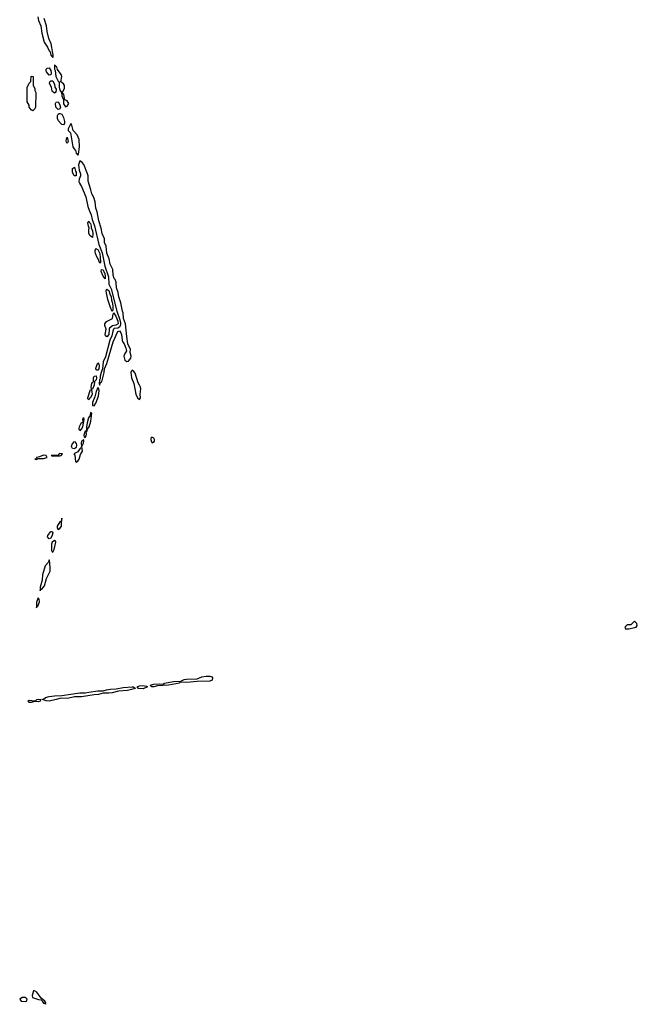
# Model space of a CAD drawing. Header units: inches. Extents: x 2769379 to 2883802, y 684208 to 828654.
# Tile 223 of 256: x 2845765 to 2852602, y 749614 to 760518. Entities that reach past the tile are written whole.
import ezdxf

# ---------------------------------------------------------------- set-up
doc = ezdxf.new("R2010")
doc.units = ezdxf.units.IN
doc.header["$MEASUREMENT"] = 0
for name, color, linetype in [('C8744', 7, 'Continuous'), ('C8745', 7, 'Continuous'), ('C8746', 7, 'Continuous'), ('C8755', 7, 'Continuous')]:
    doc.layers.add(name, color=color, linetype=linetype)

msp = doc.modelspace()

# ---------------------------------------------------------------- linework, layer by layer
at = {"layer": 'C8744', "color": 2, "elevation": 2}
for points in [[(2845930, 749764), (2845918, 749762), (2845903, 749710), (2845905, 749690), (2845973, 749667), (2846002, 749662), (2846014, 749654), (2846012, 749650), (2846030, 749627), (2846045, 749625), (2846050, 749614), (2846053, 749630), (2846042, 749650), (2846001, 749681), (2845956, 749750)], [(2845791, 749689), (2845765, 749670), (2845782, 749650), (2845830, 749644), (2845839, 749650), (2845849, 749670), (2845830, 749689)]]:
    msp.add_lwpolyline(points, close=True, dxfattribs=at)
at = {"layer": 'C8745', "color": 2, "elevation": 2}
msp.add_lwpolyline([(2846150, 760000), (2846149, 759971), (2846156, 759956), (2846164, 759890), (2846190, 759837), (2846201, 759830), (2846202, 759770), (2846210, 759736), (2846226, 759710), (2846230, 759674), (2846248, 759630), (2846250, 759587), (2846270, 759551), (2846290, 759559), (2846307, 759590), (2846302, 759602), (2846290, 759618), (2846266, 759630), (2846252, 759690), (2846240, 759700), (2846237, 759710), (2846260, 759760), (2846262, 759790), (2846250, 759807), (2846219, 759830), (2846230, 759890), (2846224, 759910), (2846185, 759965), (2846174, 759994), (2846168, 760000)], dxfattribs=at)
at = {"layer": 'C8745', "color": 2}
for points, elevation in [([(2845910, 759509), (2845890, 759518), (2845870, 759548), (2845869, 759570), (2845848, 759610), (2845847, 759767), (2845870, 759814), (2845887, 759833), (2845890, 759892), (2845912, 759890), (2845913, 759793), (2845932, 759752), (2845933, 759733), (2845942, 759710), (2845938, 759550), (2845932, 759530)], -2), ([(2846090, 759902), (2846061, 759941), (2846057, 759950), (2846059, 759970), (2846070, 759981), (2846090, 759985), (2846110, 759954), (2846114, 759930), (2846110, 759909)], -2), ([(2846150, 759704), (2846125, 759725), (2846115, 759770), (2846095, 759810), (2846099, 759830), (2846110, 759841), (2846130, 759839), (2846137, 759830), (2846150, 759805), (2846155, 759770), (2846168, 759750), (2846163, 759717)], -2), ([(2846190, 759525), (2846164, 759550), (2846161, 759590), (2846170, 759605), (2846190, 759607), (2846210, 759575), (2846218, 759550), (2846210, 759529)], -2), ([(2846250, 759355), (2846230, 759357), (2846223, 759363), (2846196, 759396), (2846183, 759423), (2846183, 759457), (2846189, 759471), (2846202, 759478), (2846210, 759479), (2846230, 759470), (2846250, 759436), (2846260, 759390), (2846259, 759370)], -2), ([(2846330, 759368), (2846301, 759310), (2846302, 759290), (2846326, 759266), (2846352, 759110), (2846363, 759090), (2846382, 759070), (2846390, 759038), (2846410, 759018), (2846417, 759030), (2846426, 759110), (2846422, 759190), (2846401, 759241), (2846357, 759290), (2846342, 759350)], 2), ([(2846290, 759147), (2846278, 759170), (2846281, 759199), (2846290, 759218), (2846300, 759170)], -2), ([(2846430, 758954), (2846416, 758910), (2846424, 758850), (2846436, 758810), (2846436, 758790), (2846423, 758750), (2846421, 758721), (2846426, 758706), (2846450, 758670), (2846495, 758555), (2846520, 758450), (2846533, 758410), (2846557, 758357), (2846566, 758306), (2846594, 758234), (2846641, 758030), (2846677, 757937), (2846706, 757790), (2846748, 757672), (2846750, 757590), (2846779, 757539), (2846841, 757290), (2846875, 757195), (2846882, 757162), (2846882, 757138), (2846870, 757113), (2846850, 757102), (2846810, 757097), (2846802, 757090), (2846794, 757070), (2846784, 757016), (2846763, 756970), (2846715, 756785), (2846689, 756730), (2846683, 756650), (2846665, 756610), (2846654, 756570), (2846655, 756545), (2846649, 756529), (2846646, 756486), (2846650, 756472), (2846661, 756499), (2846670, 756506), (2846677, 756523), (2846699, 756610), (2846702, 756650), (2846730, 756711), (2846800, 756950), (2846850, 757064), (2846870, 757071), (2846886, 757050), (2846893, 757030), (2846899, 756970), (2846907, 756947), (2846921, 756930), (2846939, 756879), (2846948, 756850), (2846926, 756814), (2846918, 756790), (2846930, 756747), (2846950, 756731), (2846970, 756737), (2846996, 756770), (2846997, 756790), (2846989, 756831), (2846992, 756870), (2846976, 756896), (2846963, 756930), (2846950, 757010), (2846937, 757150), (2846914, 757210), (2846910, 757270), (2846902, 757290), (2846884, 757384), (2846862, 757450), (2846856, 757496), (2846835, 757550), (2846832, 757610), (2846820, 757640), (2846810, 757650), (2846800, 757690), (2846795, 757750), (2846767, 757810), (2846756, 757870), (2846730, 757934), (2846723, 758010), (2846705, 758050), (2846704, 758090), (2846679, 758150), (2846665, 758210), (2846639, 758290), (2846624, 758390), (2846608, 758432), (2846600, 758500), (2846586, 758550), (2846562, 758590), (2846554, 758634), (2846521, 758730), (2846521, 758790), (2846516, 758810), (2846474, 758914), (2846457, 758937)], 2), ([(2846390, 758789), (2846368, 758790), (2846348, 758830), (2846349, 758870), (2846370, 758883), (2846382, 758842), (2846391, 758830)], -2), ([(2846570, 758106), (2846545, 758125), (2846529, 758150), (2846529, 758191), (2846535, 758210), (2846525, 758230), (2846519, 758270), (2846521, 758279), (2846530, 758285), (2846534, 758274), (2846550, 758261), (2846557, 758230), (2846555, 758210), (2846570, 758185), (2846576, 758144)], -2), ([(2846650, 757822), (2846634, 757870), (2846624, 757884), (2846604, 757930), (2846600, 757950), (2846604, 757976), (2846610, 757985), (2846617, 757977), (2846630, 757974), (2846651, 757930), (2846659, 757841), (2846658, 757830)], -2), ([(2846710, 757649), (2846690, 757678), (2846668, 757728), (2846670, 757751), (2846690, 757747), (2846699, 757719), (2846707, 757710), (2846712, 757670)], -2), ([(2846790, 757288), (2846770, 757330), (2846741, 757421), (2846723, 757510), (2846725, 757530), (2846730, 757535), (2846750, 757519), (2846761, 757481), (2846776, 757450), (2846780, 757410), (2846790, 757391), (2846797, 757350), (2846796, 757304)], -2), ([(2846730, 757005), (2846716, 757016), (2846712, 757030), (2846721, 757090), (2846709, 757130), (2846709, 757150), (2846725, 757175), (2846792, 757210), (2846800, 757260), (2846810, 757272), (2846815, 757255), (2846830, 757234), (2846850, 757180), (2846853, 757150), (2846830, 757136), (2846793, 757127), (2846760, 757100), (2846755, 757090), (2846753, 757030)], -2), ([(2846630, 756636), (2846617, 756637), (2846608, 756650), (2846610, 756671), (2846630, 756719), (2846642, 756702), (2846646, 756686), (2846639, 756650)], -2), ([(2847010, 756635), (2846998, 756622), (2846994, 756610), (2847004, 756550), (2847028, 756490), (2847051, 756370), (2847070, 756331), (2847090, 756311), (2847101, 756330), (2847097, 756370), (2847104, 756430), (2847101, 756450), (2847092, 756472), (2847076, 756496), (2847042, 756602), (2847030, 756621)], 2), ([(2846566, 756426), (2846556, 756436), (2846556, 756450), (2846565, 756490), (2846570, 756501), (2846582, 756510), (2846581, 756550), (2846590, 756571), (2846610, 756574), (2846615, 756550), (2846610, 756530), (2846592, 756510), (2846590, 756469), (2846570, 756428)], -2), ([(2846530, 756309), (2846520, 756320), (2846519, 756330), (2846550, 756422), (2846558, 756418), (2846566, 756370), (2846550, 756332), (2846536, 756324)], -2), ([(2846630, 756444), (2846610, 756401), (2846598, 756342), (2846570, 756278), (2846570, 756245), (2846590, 756243), (2846607, 756270), (2846638, 756350), (2846643, 756410), (2846638, 756438)], 2), ([(2846430, 755964), (2846424, 755984), (2846428, 756012), (2846450, 756058), (2846462, 756058), (2846468, 756070), (2846463, 756090), (2846470, 756114), (2846474, 756090), (2846461, 756010), (2846450, 755984), (2846440, 755980)], -2), ([(2846550, 756168), (2846544, 756136), (2846527, 756110), (2846513, 756053), (2846505, 756005), (2846506, 755974), (2846500, 755960), (2846490, 755961), (2846476, 755916), (2846480, 755900), (2846490, 755891), (2846500, 755910), (2846503, 755930), (2846500, 755960), (2846510, 755962), (2846516, 755984), (2846532, 756008), (2846552, 756070), (2846562, 756162)], 2), ([(2846470, 755868), (2846463, 755857), (2846449, 755850), (2846445, 755830), (2846448, 755790), (2846443, 755777), (2846430, 755767), (2846407, 755733), (2846364, 755710), (2846374, 755694), (2846384, 755624), (2846390, 755616), (2846410, 755627), (2846423, 755650), (2846438, 755702), (2846459, 755741), (2846453, 755790), (2846472, 755830), (2846475, 755855)], 2), ([(2847227, 755893), (2847218, 755882), (2847216, 755870), (2847223, 755843), (2847230, 755832), (2847250, 755838), (2847257, 755850), (2847257, 755870), (2847250, 755882)], 2), ([(2846370, 755766), (2846349, 755770), (2846337, 755790), (2846344, 755816), (2846370, 755845), (2846390, 755823), (2846394, 755810), (2846390, 755781)], -2), ([(2846030, 755696), (2845984, 755676), (2845952, 755670), (2845954, 755666), (2845950, 755666), (2845946, 755654), (2845934, 755650), (2845950, 755649), (2845958, 755650), (2845962, 755658), (2846030, 755660), (2846068, 755670), (2846058, 755690)], 2), ([(2846210, 755713), (2846201, 755710), (2846190, 755695), (2846112, 755690), (2846130, 755683), (2846152, 755688), (2846210, 755687), (2846222, 755690), (2846238, 755710)], 2), ([(2846230, 754998), (2846228, 754972), (2846220, 754960), (2846210, 754958), (2846179, 754910), (2846178, 754890), (2846190, 754871), (2846210, 754882), (2846226, 754910), (2846229, 754929)], 2), ([(2846090, 754770), (2846073, 754790), (2846076, 754804), (2846110, 754850), (2846114, 754850), (2846125, 754845), (2846130, 754834), (2846125, 754810), (2846110, 754775)], -2), ([(2846150, 754749), (2846124, 754730), (2846117, 754710), (2846118, 754638), (2846124, 754624), (2846130, 754621), (2846146, 754650), (2846165, 754730), (2846162, 754742)], 2), ([(2846090, 754538), (2846085, 754510), (2846046, 754470), (2846016, 754370), (2846015, 754310), (2845990, 754235), (2845990, 754194), (2845994, 754206), (2846010, 754211), (2846041, 754250), (2846062, 754330), (2846101, 754410), (2846102, 754450), (2846094, 754534)], 2), ([(2845970, 754115), (2845950, 754068), (2845950, 754006), (2845957, 754023), (2845970, 754031), (2845984, 754070), (2845980, 754100)], 2), ([(2847610, 753176), (2847538, 753182), (2847532, 753170), (2847412, 753150), (2847290, 753142), (2847250, 753129), (2847226, 753130), (2847216, 753136), (2847214, 753150), (2847250, 753160), (2847310, 753163), (2847350, 753159), (2847359, 753161), (2847369, 753170), (2847468, 753190), (2847550, 753192), (2847586, 753210), (2847610, 753216), (2847730, 753220), (2847780, 753240), (2847830, 753249), (2847870, 753248), (2847890, 753240), (2847899, 753230), (2847896, 753204), (2847869, 753191), (2847730, 753189)], -2), ([(2846750, 753058), (2846690, 753060), (2846636, 753044), (2846590, 753043), (2846450, 753020), (2846370, 753018), (2846310, 753004), (2846210, 753000), (2846170, 752988), (2846090, 752971), (2846056, 752976), (2846018, 752990), (2846030, 752993), (2846052, 753010), (2846090, 753021), (2846150, 753030), (2846230, 753033), (2846430, 753062), (2846490, 753062), (2846530, 753071), (2846630, 753084), (2846690, 753084), (2846724, 753096), (2846770, 753105), (2846834, 753106), (2846910, 753121), (2847010, 753131), (2847022, 753130), (2847040, 753120), (2847045, 753110), (2846958, 753090), (2846860, 753080), (2846790, 753062)], -2), ([(2847130, 753108), (2847079, 753110), (2847066, 753130), (2847090, 753140), (2847124, 753144), (2847170, 753136), (2847181, 753130)], -2), ([(2845970, 752965), (2845930, 752968), (2845890, 752956), (2845870, 752956), (2845854, 752970), (2845870, 752982), (2845930, 752974), (2845942, 752978), (2845954, 752990), (2845970, 752994), (2846002, 752990), (2845995, 752985), (2845990, 752970)], -2)]:
    msp.add_lwpolyline(points, close=True, dxfattribs=dict(at, elevation=elevation))
at = {"layer": 'C8746', "color": 2, "elevation": 2}
for points in [[(2845967, 760550), (2845974, 760510), (2845997, 760450), (2846008, 760368), (2846034, 760270), (2846074, 760214), (2846090, 760174), (2846101, 760161), (2846110, 760125), (2846130, 760098), (2846136, 760110), (2846136, 760130), (2846126, 760166), (2846122, 760210), (2846112, 760250), (2846088, 760308), (2846067, 760387), (2846063, 760450), (2846035, 760530)], [(2846168, 760000), (2846150, 760018), (2846150, 760000)]]:
    msp.add_lwpolyline(points, dxfattribs=at)
at = {"layer": 'C8755', "color": 2, "elevation": 2}
msp.add_lwpolyline([(2852570, 753858), (2852530, 753818), (2852490, 753818), (2852470, 753798), (2852465, 753785), (2852473, 753773), (2852510, 753772), (2852570, 753786), (2852590, 753792), (2852602, 753810), (2852598, 753830)], close=True, dxfattribs=at)

doc.saveas('drawing.dxf')
